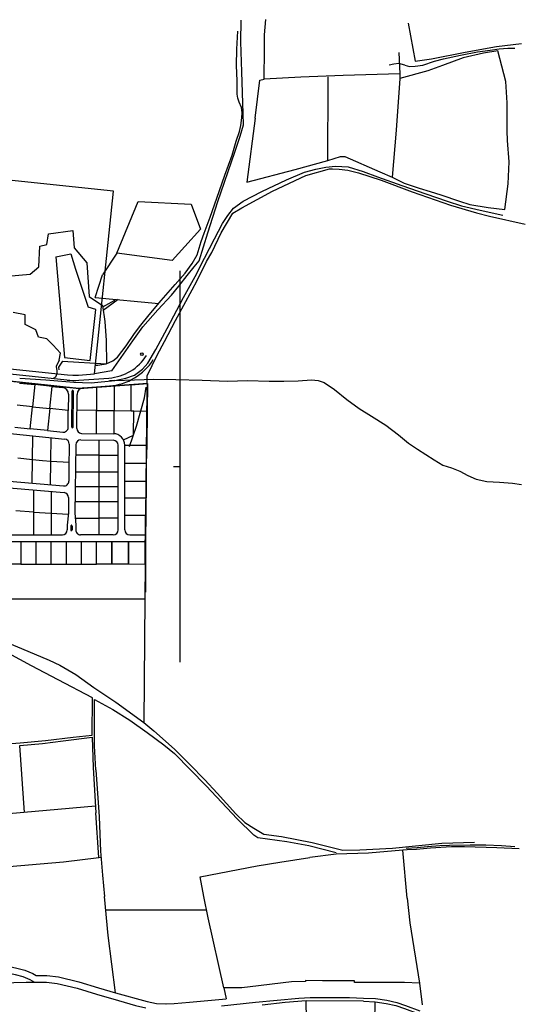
# Model space of a CAD drawing. Header units: metres. Extents: x 19327 to 24000, y 12000 to 18751.
# Tile 41 of 41: x 22926 to 23693, y 17257 to 18751. Entities that reach past the tile are written whole.
import ezdxf

# ---------------------------------------------------------------- set-up
doc = ezdxf.new("R2010")
doc.units = ezdxf.units.M
doc.layers.add('Keyplan-sh1$0$20-KAVEL', color=254, linetype='CONTINUOUS')

msp = doc.modelspace()

# ---------------------------------------------------------------- linework, layer by layer
at = {"layer": 'Keyplan-sh1$0$20-KAVEL'}
for p, q in [((23503, 18668.6), (23502.7, 18661.5)), ((23283.1, 18601.7), (23290.1, 18659)), ((23290.1, 18659), (23296.6, 18660.6)), ((23472.4, 18520), (23491.1, 18511.9)), ((23068.2, 18490.7), (22909, 18507.3)), ((23039.2, 18213.3), (23068.2, 18490.7)), ((23169, 17775.9), (23169, 18369.9)), ((22933.8, 18288.1), (22933.7, 18303)), ((22712.3, 18234.1), (22997.3, 18204.3)), ((22990.6, 18232.8), (22984.4, 18223.8)), ((22985.5, 18234.1), (22987.4, 18244.7)), ((22990.6, 18232.8), (23056.8, 18228.5)), ((22993.6, 18238.2), (23032.5, 18233.5)), ((22879.4, 18224.4), (22998.2, 18211.8)), ((22984.4, 18223.8), (22985.1, 18219.3)), ((23065.5, 18217.9), (23039.2, 18213.3)), ((23015.3, 18191.2), (22771, 18216.7)), ((22998.2, 18211.8), (23006.4, 18211.3)), ((23006.4, 18211.3), (23014.6, 18211.5)), ((23014.6, 18211.5), (23039.2, 18213.3)), ((23015.2, 18203.8), (23061, 18207.1)), ((22925.3, 18199.5), (22948.4, 18197.1)), ((22948.4, 18197.1), (22944.9, 18163.3)), ((22974.7, 18194.4), (22948.4, 18197.1)), ((22971.2, 18160.6), (22974.7, 18194.4)), ((22974.7, 18194.4), (22990.6, 18192.7)), ((23004.6, 18132.5), (23005.1, 18187.2)), ((23006.6, 18132.5), (23007.1, 18187.2)), ((23119.6, 18198.8), (23015.3, 18191.2)), ((23016.8, 18191.3), (23042, 18193.1)), ((23021.8, 18192.2), (23061.8, 18195.1)), ((23042, 18193.1), (23069, 18195.1)), ((23042, 18193.1), (23042, 18158)), ((23069, 18195.1), (23069, 18157.7)), ((23095, 18196.9), (23119.6, 18198.8)), ((23095, 18157.3), (23095, 18196.9)), ((23119.6, 18198.8), (23119, 18157)), ((22999.6, 18182.7), (22999.3, 18157.7)), ((23012.1, 18130.7), (23012.6, 18182.3)), ((22944.9, 18163.3), (22921.8, 18165.7)), ((22941.5, 18130), (22944.9, 18163.3)), ((22944.9, 18163.3), (22971.2, 18160.6)), ((22971.2, 18160.6), (22967.7, 18127.2)), ((22999.3, 18157.7), (22971.2, 18160.6)), ((22999.1, 18132.3), (22999.3, 18157.7)), ((23042, 18158), (23012.4, 18158.4)), ((23042, 18122.9), (23042, 18158)), ((23042, 18158), (23069, 18157.7)), ((23069, 18157.7), (23095, 18157.3)), ((23069, 18122.6), (23069, 18157.7)), ((23095, 18157.3), (23099.1, 18157.3)), ((23098.6, 18120.6), (23099.1, 18157.3)), ((23099.1, 18157.3), (23119, 18157)), ((23119, 18157), (23118.4, 18105)), ((22857.2, 18128.6), (22994.1, 18114.5)), ((22918.4, 18132.4), (22941.5, 18130)), ((22967.7, 18127.2), (22941.5, 18130)), ((22967.7, 18127.2), (22990.9, 18124.9)), ((22944.9, 18083.5), (22945.5, 18119.3)), ((22972.6, 18080.8), (22973.2, 18116.5)), ((23018.5, 18113.2), (23067.8, 18112.6)), ((23019.5, 18123.1), (23067.9, 18122.6)), ((23045.9, 18112.9), (23045.9, 18064.9)), ((23083.2, 18113.4), (23098.6, 18120.6)), ((23000.9, 18106.9), (23000.4, 18070.1)), ((23010.9, 18105.8), (23009.5, 18002.5)), ((23075.1, 17976.5), (23075.2, 18105.1)), ((23085.1, 17976.5), (23085.2, 18105.1)), ((23085.2, 18105), (23118.4, 18105)), ((23118.4, 18105), (23117.8, 18077.7)), ((22922.8, 18086.1), (22945.1, 18083.4)), ((22944.6, 18047.5), (22945.1, 18083.4)), ((22945.1, 18083.4), (22960.1, 18081.8)), ((23045.9, 18090), (23010.7, 18090)), ((23045.9, 18090), (23075.2, 18090)), ((22960.1, 18081.8), (22972.6, 18080.8)), ((22972.2, 18045), (22972.6, 18080.8)), ((22972.6, 18080.8), (23000.5, 18079.3)), ((23000.4, 18070.1), (23000.1, 18050.6)), ((23085.2, 18077.7), (23117.8, 18077.7)), ((23117.8, 18077.7), (23117.6, 18049.8)), ((23159, 18072.9), (23169, 18072.9)), ((22855, 18055.4), (22992, 18043.3)), ((23010.3, 18064.9), (23045.9, 18064.9)), ((23045.9, 18064.9), (23075.2, 18064.9)), ((23045.9, 18064.9), (23045.9, 18042.5)), ((22849, 18045.9), (22993, 18033.1)), ((23010, 18042.5), (23045.9, 18042.5)), ((23045.9, 18042.5), (23075.2, 18042.5)), ((23045.9, 18042.5), (23045.9, 17994.6)), ((23117.6, 18049.8), (23085.2, 18049.8)), ((23117.6, 18049.8), (23117.4, 18025.3)), ((22946.6, 18037.2), (22946.6, 18003.5)), ((22973.3, 18034.9), (22973.3, 18002.1)), ((22999.8, 18025.6), (22999.5, 18002.5)), ((23085.2, 18025.3), (23117.3, 18025.3)), ((23117.3, 18025.3), (23117, 17998.4)), ((23009.7, 18019.6), (23045.9, 18019.6)), ((23045.9, 18019.6), (23075.2, 18019.6)), ((22946.6, 18003.5), (22919.6, 18005.4)), ((22946.6, 18003.5), (22973.3, 18002.1)), ((22946.6, 18003.5), (22946.6, 17969.1)), ((22973.3, 18002.1), (22973.3, 17969.1)), ((22973.3, 18002.1), (22999.3, 18000.3)), ((22999.5, 18002.7), (22997.7, 17983.7)), ((23009.5, 18002.7), (23010.7, 17983.7)), ((23010, 17994.6), (23045.9, 17994.6)), ((23075.2, 17994.6), (23045.9, 17994.6)), ((23045.9, 17994.6), (23045.9, 17969)), ((23117, 17998.4), (23085.2, 17998.4)), ((23116.1, 17924.7), (23116.7, 17998.9)), ((23117, 17998.4), (23116.5, 17964)), ((22997.7, 17983.5), (22997.6, 17976.5)), ((23003.2, 17982.6), (23003.1, 17976.6)), ((23004.2, 17983.6), (23004.2, 17983.6)), ((23005.2, 17982.5), (23005.1, 17976.6)), ((23010.7, 17983.5), (23010.6, 17976.7)), ((22819.5, 17969.2), (22990.6, 17969.1)), ((23039.1, 17969), (23018.1, 17969.1)), ((23067.6, 17969), (23039.1, 17969)), ((23092.6, 17969), (23116.5, 17969)), ((23116.5, 17964), (23116.4, 17882)), ((22812.5, 17959.2), (23004, 17959.1)), ((22927.4, 17959.1), (22927.4, 17924.6)), ((22950.4, 17924.5), (22950.4, 17959.1)), ((22973.4, 17924.5), (22973.4, 17959.1)), ((22996.4, 17924.5), (22996.4, 17959.1)), ((23004, 17959.1), (23090.8, 17959)), ((23019.4, 17924.5), (23019.4, 17959.1)), ((23042.4, 17924.5), (23042.4, 17959)), ((23042.4, 17924.5), (23042.4, 17959)), ((23065.4, 17959), (23065.4, 17924.4)), ((23065.4, 17924.4), (23065.4, 17959)), ((23090.8, 17959), (23116.5, 17959)), ((23090.8, 17959), (23090.8, 17924.4)), ((23090.8, 17924.4), (23090.8, 17959)), ((22743.8, 17925.1), (23116.1, 17924.7)), ((22927.4, 17924.6), (22904.4, 17924.6)), ((22927.4, 17924.6), (23042.4, 17924.5)), ((23065.4, 17924.4), (23042.4, 17924.5)), ((23090.8, 17924.4), (23065.4, 17924.4)), ((23116.4, 17924.3), (23090.8, 17924.4)), ((23116.1, 17924.7), (23115.6, 17871.8)), ((22748.6, 17872.1), (23115.6, 17871.8)), ((22748.6, 17872.1), (22928.2, 17796.4)), ((23115.6, 17871.8), (23113.8, 17684.5)), ((23071.3, 17715.2), (23113.8, 17684.5)), ((22932.8, 17547.7), (22925.8, 17649.4)), ((23160.7, 17637.1), (23208.9, 17588.2)), ((23037.3, 17616), (23041, 17547)), ((23041, 17612.3), (23046, 17540.9)), ((23040.5, 17557.3), (22823.4, 17537.9)), ((23045.6, 17479.5), (23041, 17547)), ((23514, 17491), (23507.5, 17490.5)), ((22889.8, 17464.2), (22992.1, 17472.6)), ((22992.1, 17472.6), (23045.6, 17479.5)), ((23045.6, 17479.5), (23049.1, 17479.8)), ((23060.1, 17361), (23054.5, 17420.4)), ((23056.4, 17400), (23209.3, 17400)), ((23235.6, 17281.5), (23211.9, 17387.9)), ((23071.2, 17273.9), (23060.1, 17361)), ((23262.8, 17281.8), (23235.6, 17281.5)), ((23235.6, 17281.5), (23239.2, 17265.1)), ((23532.4, 17288.7), (23536.8, 17256)), ((23071.2, 17273.9), (23119.2, 17260.8)), ((23447.4, 17261.1), (23360.6, 17261.7))]:
    msp.add_line(p, q, dxfattribs=at)
at = {"layer": 'Keyplan-sh1$0$20-KAVEL', "lineweight": -2}
for p, q in [((23073, 18396.5), (23105.6, 18475.2)), ((23105.6, 18475.2), (23185.7, 18471.1)), ((23185.7, 18471.1), (23200.1, 18432.9)), ((22969.4, 18425.7), (23006.4, 18430.9)), ((23006.4, 18430.9), (23008.1, 18404.5)), ((23200.1, 18432.9), (23176.2, 18406.5)), ((22966.7, 18409.9), (22969.4, 18425.7)), ((22954.5, 18375.9), (22956.2, 18407.3)), ((22956.2, 18407.3), (22966.7, 18409.9)), ((23008.1, 18404.5), (23027.5, 18381.7)), ((23073, 18396.5), (23051.5, 18363.6)), ((23156.9, 18385.4), (23073, 18396.5)), ((23176.2, 18406.5), (23156.9, 18385.4)), ((22980.4, 18390.8), (23003.4, 18395.4)), ((22980.4, 18390.8), (22993.6, 18238.2)), ((23003.4, 18395.4), (23010.4, 18372.1)), ((23027.5, 18381.7), (23030.8, 18330.8)), ((22941.6, 18364.6), (22954.5, 18375.9)), ((23010.4, 18372.1), (23029.3, 18314.4)), ((22901.6, 18361), (22941.6, 18364.6)), ((23040.1, 18329.5), (23051.5, 18363.6)), ((23030.8, 18330.8), (23051.2, 18317.3)), ((23040.1, 18329.5), (23136.8, 18320.4)), ((23051.6, 18314.9), (23070, 18325.2)), ((23075.3, 18326.2), (23052.3, 18309.5)), ((23070, 18325.2), (23070.1, 18326.7)), ((23041.3, 18311), (23029.3, 18314.4)), ((23032.5, 18233.5), (23041.3, 18311)), ((23051.2, 18317.3), (23054.6, 18293.1)), ((22933.7, 18303), (22915.5, 18306.3)), ((23054.6, 18293.1), (23056.8, 18263.8)), ((22950.2, 18280.4), (22933.8, 18288.1)), ((22954.1, 18268.9), (22950.2, 18280.4)), ((22966.9, 18266.6), (22954.1, 18268.9)), ((22976.6, 18256.9), (22966.9, 18266.6)), ((23056.8, 18263.8), (23057.3, 18228.5)), ((22987.4, 18244.7), (22976.6, 18256.9)), ((22985.5, 18234.1), (22980.8, 18224.4)), ((22980.8, 18224.4), (22981.8, 18218.2)), ((22981.8, 18218.2), (22982, 18213.5)), ((22979.9, 18208.6), (22976.6, 18206.3)), ((22982, 18213.5), (22979.9, 18208.6))]:
    msp.add_line(p, q, dxfattribs=at)
at = {"layer": 'Keyplan-sh1$0$20-KAVEL'}
for points in [[(23226.6, 18475), (23252.2, 18549.7), (23260.1, 18574.3), (23265.4, 18591.2), (23264.8, 18608.7), (23263, 18671.9), (23261.3, 18717.2), (23261.7, 18750)], [(23296.6, 18660.6), (23297.3, 18706.4), (23297.1, 18728), (23299.1, 18751)], [(23515.4, 18745.8), (23526.1, 18688), (23550.8, 18691.6), (23601.9, 18701.8), (23649.3, 18710.1), (23687.3, 18714.9)], [(23259.4, 18581.1), (23261.4, 18590.6), (23263, 18602.2), (23263.4, 18610.1), (23262.3, 18617.9), (23258.7, 18626), (23256.7, 18631.8), (23256, 18638.1), (23255.8, 18658.2), (23254.9, 18681.6), (23255.3, 18706.4), (23256.9, 18733.3)], [(23501.2, 18701.2), (23503, 18668.6), (23416.9, 18666.1), (23352.5, 18663.6), (23296.6, 18660.6)], [(23502.7, 18661.5), (23497.2, 18583.3), (23491.1, 18511.9), (23509.1, 18502.9), (23532.3, 18495), (23548.8, 18490.3), (23565, 18485), (23593.3, 18475.7), (23609.1, 18470.7), (23636.9, 18465.7), (23662.1, 18462.7), (23667.4, 18502), (23668.7, 18535.1), (23666.4, 18567.6), (23665.8, 18582.3), (23665.8, 18624.7), (23663.7, 18657.2), (23651.4, 18703.7)], [(23651.4, 18703.7), (23629.9, 18700.3), (23599, 18693.1), (23567.4, 18681.5), (23545.4, 18673.4), (23502.7, 18661.5)], [(23510.3, 18681.7), (23517.3, 18680), (23525.8, 18680.2), (23537.6, 18682.1), (23555.6, 18687.8), (23569.3, 18691.4), (23595.1, 18696.9), (23620.5, 18702), (23639.8, 18704.7)], [(23639.8, 18704.7), (23653.5, 18706.7), (23667, 18707.5), (23677.5, 18707.8)], [(23510.3, 18681.7), (23501, 18684.4), (23493.9, 18683.6), (23486.5, 18681.9)], [(23393.2, 18537), (23393.3, 18586.9), (23394.1, 18605.1), (23393.7, 18664.1)], [(23283.1, 18601.7), (23270.3, 18504.3), (23343.7, 18523.6), (23393.2, 18537)], [(23214.8, 18451.2), (23225.1, 18480.1), (23237, 18514.8), (23248.2, 18545.1), (23254.4, 18566.8), (23259.4, 18581.1)], [(23393.2, 18537), (23412.9, 18543.3), (23419.1, 18543.5), (23472.4, 18520)], [(23187.5, 18341.1), (23194.9, 18355.3), (23209.4, 18383.7), (23217.1, 18397.6), (23231.7, 18427.5), (23249.3, 18457.5), (23262.8, 18465.2), (23309.3, 18490.5), (23360.2, 18514.6), (23396, 18524.5)], [(23241.6, 18454), (23250.1, 18464.7), (23264.7, 18475.4), (23293.3, 18490.4), (23330.9, 18507.7), (23357.8, 18519.4), (23375.3, 18524.3), (23390.5, 18527.2), (23405.1, 18528.8)], [(23396, 18524.5), (23400.3, 18524.8), (23410.8, 18524.2), (23423.8, 18522.8), (23440, 18518.4), (23474.3, 18507.2), (23521.5, 18489.9), (23579.8, 18469.2), (23619, 18457.8), (23638.9, 18452.8), (23693.3, 18440.5)], [(23405.1, 18528.8), (23424.4, 18527.5), (23447.2, 18520.5), (23468.7, 18512.7), (23505.9, 18499.5), (23542.2, 18486.5), (23574.4, 18475.5), (23596.2, 18468.5)], [(23065.5, 18217.9), (23097.3, 18263.3), (23112.4, 18285), (23135.1, 18310.7), (23156, 18333.1), (23167, 18346.7), (23179.9, 18362.8), (23190.5, 18375.7), (23197.9, 18384.9), (23211.3, 18427.7), (23226.6, 18475)], [(23596.2, 18468.5), (23624.7, 18461.9), (23659, 18454.5)], [(23140.6, 18324.9), (23161.6, 18348.9), (23176.7, 18366.4), (23187.4, 18381), (23195, 18394.2), (23201.3, 18414.4), (23205.5, 18426.9), (23214.8, 18451.2)], [(23174.4, 18329.3), (23192.1, 18361.3), (23206.4, 18388.8), (23221.2, 18418.4), (23233.5, 18441.7), (23241.6, 18454)], [(23119.3, 18198.8), (23119.3, 18210.6), (23134.4, 18242), (23145.5, 18262.7), (23161.9, 18294.2), (23187.5, 18341.1)], [(23040.5, 18226.4), (23044.3, 18226.5), (23056.8, 18228.5), (23066.9, 18233), (23074.3, 18238.6), (23087, 18255.8), (23100, 18274.7), (23109.4, 18287.2), (23122.2, 18303.1), (23140.6, 18324.9)], [(23120, 18229.7), (23132.5, 18250.5), (23149.3, 18282.3), (23174.4, 18329.3)], [(23070, 18203.5), (23086.9, 18206.7), (23099.9, 18211.4), (23112, 18220.3), (23120, 18229.7)], [(22771.1, 18216.3), (22931.9, 18200.4), (23015.8, 18191.2), (23119.3, 18198.8)], [(22925.8, 18207), (22965.3, 18204.2), (23007.9, 18200.6), (23034.1, 18199.9), (23070, 18203.5), (23062.1, 18202.8)], [(23070, 18203.5), (23100.1, 18204.4), (23129.1, 18205.4), (23162.8, 18204.8), (23202.7, 18203.7), (23241.3, 18202.5)], [(23241.3, 18202.5), (23271.6, 18203.1), (23304.5, 18202.5), (23326.7, 18202.3), (23348.5, 18202.9), (23368.5, 18204.1), (23379, 18203.1), (23388, 18200.4), (23403.5, 18189.5), (23422.2, 18174.5), (23441.1, 18160.7)], [(23092.2, 18103.1), (23102.7, 18134.2), (23114.9, 18176.9), (23117.4, 18193)], [(23119.3, 18198.8), (23118.6, 18188.9), (23116.7, 17998.9)], [(23441.1, 18160.7), (23459.7, 18149.4), (23481.5, 18135.6), (23500.5, 18121), (23515.9, 18108.2), (23529.7, 18099.2), (23554.8, 18082.7), (23568.1, 18074.9), (23581.3, 18070.6), (23594, 18065.8)], [(23594, 18065.8), (23606, 18059.2), (23618.5, 18053.8), (23634.8, 18050.1), (23653.9, 18048.9), (23673.6, 18047.4), (23687.4, 18045.6)], [(22984.1, 17748.9), (22943.7, 17770.5), (22908.3, 17789.5), (22873.1, 17807.3), (22837, 17826)], [(22928.2, 17796.4), (22970.5, 17778.7), (22986.4, 17771.5), (23010.7, 17757), (23037.9, 17737.4), (23071.3, 17715.2)], [(22906.1, 17651.7), (22926.1, 17653.6), (22964.5, 17657.1), (23006.7, 17662.1), (23035.6, 17665), (23036.2, 17721.7), (22984.1, 17748.9)], [(23041, 17612.3), (23039.1, 17649.1), (23038.9, 17670.4), (23039.3, 17719.1), (23066.9, 17703.9), (23093, 17688), (23119.1, 17669.3)], [(23113.8, 17684.5), (23129.4, 17671.8), (23160.7, 17643.6), (23184.1, 17620.3), (23206.5, 17597.4), (23225.4, 17576.8)], [(23119.1, 17669.3), (23144.4, 17650.5), (23160.7, 17637.1)], [(22925.8, 17649.4), (22960, 17652.3), (22991.7, 17656.5), (23035.6, 17662.1), (23037.3, 17616)], [(23406, 17486.6), (23364.8, 17497), (23331.1, 17503.3), (23287.2, 17509.4), (23281.1, 17513.3), (23255.9, 17537.9), (23208.9, 17588.2)], [(23225.4, 17576.8), (23253.9, 17545.4), (23267.6, 17532.6), (23281.1, 17523.7), (23296.1, 17515), (23323, 17511.1), (23369.8, 17502.2), (23416.3, 17490.6)], [(23046, 17540.9), (23048.4, 17488.9), (23051.2, 17452.3), (23054.5, 17420.4)], [(23416.3, 17490.6), (23441.9, 17491.1), (23491.6, 17493.7), (23566.6, 17501.3), (23616.2, 17502.7)], [(23513.8, 17417.6), (23507.5, 17490.5), (23455.1, 17486.1), (23406.2, 17484.2), (23366.2, 17479.4)], [(23512.2, 17493.3), (23529.3, 17494.6), (23545, 17496.3), (23563.4, 17497.8), (23578.4, 17498), (23609.6, 17498.6), (23633.3, 17498.4), (23657.2, 17497.4), (23677.5, 17496.2)], [(23683.9, 17492.5), (23650.3, 17494), (23601.2, 17495.4), (23581, 17495.4), (23549.3, 17493.4), (23528.2, 17491.7), (23514, 17491)], [(23211.9, 17387.9), (23205, 17420), (23199.7, 17450), (23286.2, 17466.5), (23320.4, 17472.4), (23366.2, 17479.4)], [(23513.8, 17417.6), (23518, 17380.1), (23532.4, 17288.7), (23509.6, 17289.8), (23433.9, 17289.8), (23433.9, 17292.2), (23423.2, 17292)], [(22847.3, 17333), (22859.8, 17327.9), (22870.5, 17321), (22878, 17314.9), (22886.7, 17310.6), (22903, 17305.1), (22918.9, 17301.9), (22930.2, 17299), (22940.9, 17294.4), (22947.8, 17290.4)], [(22884.2, 17323), (22890.5, 17319.9), (22905.6, 17314.8), (22921.1, 17311.6), (22933.4, 17308.5), (22945.4, 17303.4), (22950.6, 17300.3)], [(22799.9, 17252), (22815.3, 17255.8), (22832.9, 17261.9), (22858.4, 17272.7), (22883.1, 17282.7), (22897.7, 17286.9), (22916.9, 17289.7), (22935.4, 17290.1), (22947.8, 17290.4)], [(22947.8, 17290.4), (22966.3, 17290.1), (22982.5, 17288.3), (23012.6, 17281.1), (23042.2, 17272.1)], [(22950.6, 17300.3), (22967, 17300.1), (22984.3, 17298.2), (23015.2, 17290.8), (23045.1, 17281.6)], [(23423.2, 17292), (23385.4, 17292), (23359.7, 17292.9), (23359.7, 17291.2), (23338.4, 17290.7), (23275.4, 17283.1), (23262.8, 17281.8)], [(23045.1, 17281.7), (23071.2, 17273.9)], [(23042.2, 17272.1), (23075.5, 17262.1), (23101.2, 17254.5), (23117.2, 17251)], [(23119.2, 17260.8), (23133.2, 17257.9), (23148.6, 17257.1)], [(23147.5, 17257.1), (23160.3, 17257.8), (23183.5, 17259.9), (23239.2, 17265.1)], [(23231.8, 17254.3), (23283.7, 17259.7), (23349.4, 17265.9)], [(23363.3, 17123), (23360.6, 17261.7), (23328.6, 17259.3), (23293.6, 17255.2)], [(23349.4, 17265.9), (23366.4, 17267), (23394.4, 17267), (23426.3, 17266.8), (23447.6, 17266.1)], [(23447.4, 17261.1), (23465.5, 17260.2), (23482.2, 17258), (23496.8, 17254.6), (23509.7, 17250.1), (23531.4, 17242)], [(23447.6, 17266.1), (23466, 17265.2), (23483.1, 17262.9), (23498.2, 17259.4), (23511.4, 17254.8), (23533.1, 17246.7)], [(23464.8, 17260.3), (23463.8, 17201.3), (23464.5, 17174.5), (23465.8, 17149.5), (23466.6, 17132.3)]]:
    msp.add_lwpolyline(points, dxfattribs=at)
msp.add_circle((23111.1, 18243.3), 1.91, dxfattribs=at)
for centre, radius, start, end in [((23055.7, 18280.9), 74, 274.1676, 327.7089), ((23055.7, 18280.9), 86, 274.1676, 327.7089), ((23007.9, 18304.5), 101, 264.0325, 274.1676), ((22989.6, 18182.7), 10, 359.5069, 84.0325), ((23006.1, 18187.2), 1, 89.5069, 179.5069), ((23006.1, 18187.2), 1, 359.5069, 89.5069), ((23022.6, 18182.2), 10, 94.1676, 179.5069), ((22991.6, 18132.3), 7.5, 264.0964, 359.5069), ((23005.6, 18132.5), 1, 179.5069, 269.5069), ((23005.6, 18132.5), 1, 269.5069, 359.5069), ((23019.6, 18130.6), 7.5, 179.5069, 269.3981), ((22993.4, 18107), 7.5, 359.2392, 84.0964), ((23018.4, 18105.7), 7.5, 89.3981, 179.2099), ((23067.7, 18105.1), 7.5, 359.9523, 89.3981), ((23067.7, 18105.1), 17.5, 359.9523, 89.3981), ((22992.6, 18050.7), 7.5, 264.9435, 359.2392), ((22992.3, 18025.7), 7.5, 359.2392, 84.9438), ((23004.2, 17982.6), 1, 90, 179.2392), ((23004.2, 17982.6), 1, 359.2392, 90), ((22990.1, 17976.6), 7.5, 269.9523, 359.2392), ((23004.1, 17976.6), 1, 179.2392, 269.2392), ((23004.1, 17976.6), 1, 269.2392, 359.2392), ((23018.1, 17976.6), 7.5, 179.2392, 269.9523), ((23067.6, 17976.5), 7.5, 269.9523, 359.9523), ((23092.6, 17976.5), 7.5, 179.9523, 269.9523)]:
    msp.add_arc(centre, radius, start, end, dxfattribs=at)

doc.saveas('drawing.dxf')
